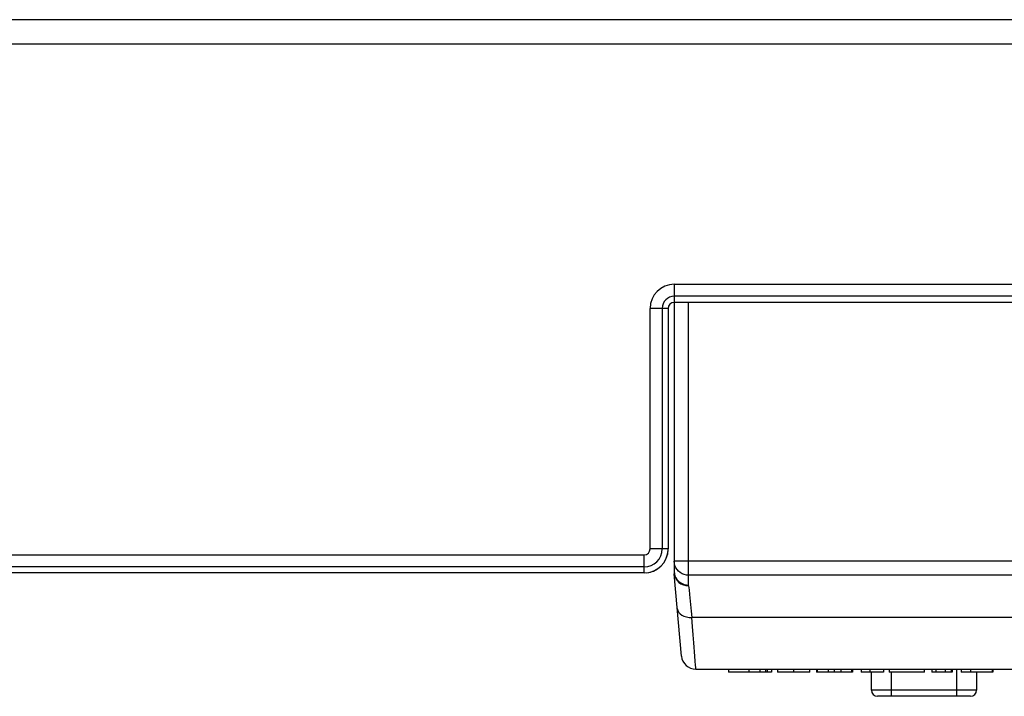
# Model space of a CAD drawing. Header units: millimetres. Extents: x -2579 to 1363, y -329 to 2298.
# Tile 13 of 256: x -1341 to -1259, y -323 to -267. Entities that reach past the tile are written whole.
import ezdxf

# ---------------------------------------------------------------- set-up
doc = ezdxf.new("R2010")
doc.units = ezdxf.units.MM
doc.header["$LTSCALE"] = 30.734
doc.layers.get('0').update_dxf_attribs({"linetype": 'CONTINUOUS'})

msp = doc.modelspace()

# ---------------------------------------------------------------- linework, layer by layer
at = {"color": 7}
for p, q in [((-1218.738, -266.906), (-1772.738, -266.906)), ((-1773.238, -268.906), (-1218.238, -268.906)), ((-1286.738, -288.906), (-1172.738, -288.906)), ((-1286.738, -288.906), (-1286.738, -290.406)), ((-1172.738, -289.906), (-1286.738, -289.906)), ((-1287.238, -290.906), (-1288.738, -290.906)), ((-1288.738, -310.906), (-1288.738, -290.906)), ((-1287.738, -290.906), (-1287.738, -310.906)), ((-1287.238, -290.906), (-1287.238, -310.906)), ((-1286.502, -290.406), (-1286.738, -290.406)), ((-1286.738, -290.406), (-1286.738, -312.797)), ((-1170.738, -290.406), (-1286.502, -290.406)), ((-1285.538, -313.908), (-1285.538, -290.406)), ((-1789.11, -311.406), (-1289.238, -311.406)), ((-1289.238, -312.906), (-1289.238, -311.406)), ((-1287.238, -310.906), (-1288.738, -310.906)), ((-1289.238, -312.406), (-1789.11, -312.406)), ((-1197.937, -311.923), (-1286.738, -311.923)), ((-1289.238, -312.906), (-1789.11, -312.906)), ((-1286.132, -319.811), (-1286.731, -312.972)), ((-1197.937, -313.094), (-1285.538, -313.094)), ((-1285.537, -313.973), (-1285.537, -313.908)), ((-1285.333, -316.081), (-1285.282, -316.606)), ((-1198.194, -316.607), (-1285.282, -316.607)), ((-1284.937, -320.906), (-1198.54, -320.906)), ((-1284.937, -320.907), (-1284.937, -320.906)), ((-1284.937, -320.907), (-1198.54, -320.907)), ((-1282.215, -320.907), (-1282.215, -321.144)), ((-1278.659, -321.144), (-1282.215, -321.144)), ((-1280.533, -320.907), (-1280.533, -321.144)), ((-1279.613, -320.907), (-1279.613, -321.144)), ((-1279.152, -320.907), (-1279.152, -321.144)), ((-1278.98, -321.144), (-1278.98, -320.907)), ((-1278.659, -320.907), (-1278.659, -321.144)), ((-1275.47, -321.144), (-1278.148, -321.144)), ((-1278.147, -320.907), (-1278.147, -321.144)), ((-1276.833, -320.907), (-1276.833, -321.144)), ((-1275.47, -321.144), (-1275.47, -320.907)), ((-1274.911, -320.907), (-1274.911, -321.144)), ((-1271.922, -321.144), (-1274.911, -321.144)), ((-1274.867, -320.907), (-1274.867, -321.144)), ((-1273.942, -320.907), (-1273.942, -321.144)), ((-1273.435, -320.907), (-1273.435, -321.144)), ((-1272.901, -320.907), (-1272.901, -321.144)), ((-1272.01, -320.907), (-1272.01, -321.144)), ((-1271.922, -320.907), (-1271.922, -321.144)), ((-1271.199, -320.907), (-1271.199, -321.144)), ((-1269.344, -321.144), (-1271.199, -321.144)), ((-1270.495, -320.907), (-1270.495, -321.144)), ((-1270.347, -322.661), (-1270.347, -321.144)), ((-1269.344, -320.907), (-1269.344, -321.144)), ((-1268.886, -320.907), (-1268.886, -321.144)), ((-1265.929, -321.144), (-1268.886, -321.144)), ((-1268.71, -321.144), (-1268.71, -323.161)), ((-1265.929, -321.144), (-1265.929, -320.907)), ((-1265.341, -320.907), (-1265.341, -321.144)), ((-1263.653, -321.144), (-1265.341, -321.144)), ((-1264.993, -320.907), (-1264.993, -321.144)), ((-1264.233, -320.907), (-1264.233, -321.144)), ((-1263.715, -320.907), (-1263.715, -321.144)), ((-1263.653, -320.907), (-1263.653, -321.144)), ((-1263.256, -323.161), (-1263.256, -320.907)), ((-1262.885, -320.907), (-1262.885, -321.144)), ((-1260.276, -321.144), (-1262.885, -321.144)), ((-1262.127, -320.907), (-1262.127, -321.144)), ((-1261.619, -321.144), (-1261.619, -322.661)), ((-1260.316, -320.907), (-1260.316, -321.144)), ((-1260.276, -320.907), (-1260.276, -321.144)), ((-1261.619, -322.661), (-1270.347, -322.661)), ((-1262.119, -323.161), (-1269.847, -323.161))]:
    msp.add_line(p, q, dxfattribs=at)
for points in [[(-1285.538, -313.094), (-1285.727, -313.079), (-1285.908, -313.037), (-1286.076, -312.97), (-1286.232, -312.879), (-1286.374, -312.763), (-1286.498, -312.626), (-1286.6, -312.47), (-1286.675, -312.298), (-1286.722, -312.114), (-1286.738, -311.923)], [(-1286.738, -312.797), (-1286.724, -312.97), (-1286.68, -313.141), (-1286.607, -313.302), (-1286.509, -313.451)], [(-1286.731, -312.971), (-1286.693, -313.172), (-1286.613, -313.366), (-1286.497, -313.54), (-1286.349, -313.691), (-1286.172, -313.813), (-1285.973, -313.902), (-1285.757, -313.957), (-1285.537, -313.973)], [(-1286.509, -313.451), (-1286.387, -313.583), (-1286.244, -313.696), (-1286.084, -313.787), (-1285.91, -313.854), (-1285.725, -313.895), (-1285.538, -313.908)], [(-1285.535, -313.966), (-1285.502, -314.316), (-1285.465, -314.704), (-1285.333, -316.081)], [(-1286.478, -315.862), (-1286.443, -316.018), (-1286.366, -316.167), (-1286.252, -316.299), (-1286.103, -316.412), (-1285.925, -316.502), (-1285.725, -316.566), (-1285.506, -316.601), (-1285.282, -316.606)], [(-1285.114, -318.708), (-1285.164, -318.061), (-1285.22, -317.357), (-1285.282, -316.606)], [(-1284.937, -320.906), (-1284.942, -320.878), (-1284.953, -320.776), (-1284.972, -320.57), (-1284.999, -320.243), (-1285.032, -319.816), (-1285.114, -318.708)]]:
    msp.add_lwpolyline(points, dxfattribs=at)
for centre, radius, start, end in [((-1286.738, -290.906), 2, 90, 180), ((-1286.738, -290.906), 1, 90, 180), ((-1286.738, -290.906), 0.5, 90, 180), ((-1289.238, -310.906), 2, 270, 360), ((-1289.238, -310.906), 1.5, 270, 360), ((-1289.238, -310.906), 0.5, 270, 360), ((-1289.238, -310.906), 2, 275.18939, 354.81061), ((-1284.738, -312.797), 2, 180.00035, 185.00567), ((-1285.238, -312.819), 1.5, 179.99998, 185), ((-1284.937, -319.706), 1.2, 185, 269.99998), ((-1269.847, -322.661), 0.5, 180, 270), ((-1262.119, -322.661), 0.5, 270, 360)]:
    msp.add_arc(centre, radius, start, end, dxfattribs=at)

doc.saveas('drawing.dxf')
